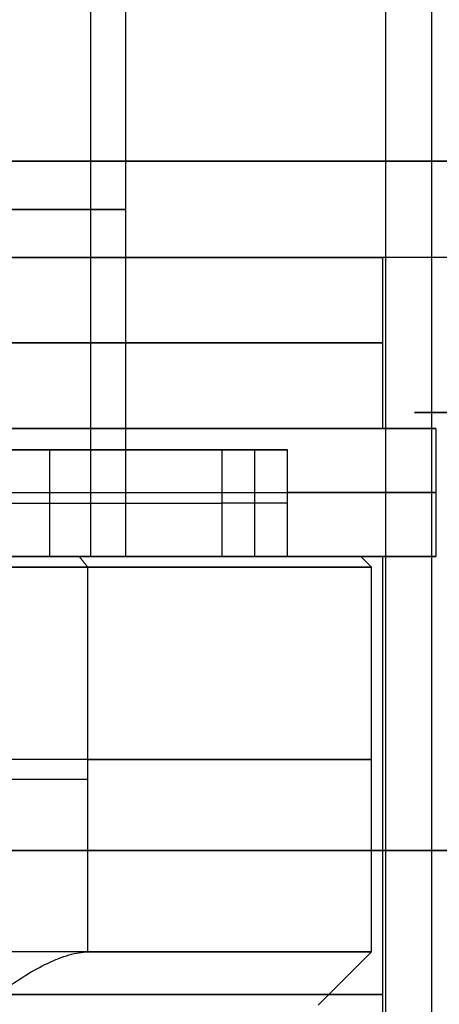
# Model space of a CAD drawing. Header units: millimetres. Extents: x -105 to 152, y -114 to 65.
# Tile 177 of 256: x 128 to 132, y -87 to -78. Entities that reach past the tile are written whole.
import ezdxf

# ---------------------------------------------------------------- set-up
doc = ezdxf.new("R2010")
doc.units = ezdxf.units.MM
doc.layers.add('Layer 01', color=18, linetype='Continuous', true_color=0x000000)

# ---------------------------------------------------------------- blocks, each defined once
blk = doc.blocks.new('Block 02')
at = {"layer": 'Layer 01', "extrusion": (0, -1, 0)}
for centre, start, end in [((133.276, 33.2, 81.35), 152.97923, 332.97923), ((133.276, 3.8, 81.35), 142.1166, 322.1166), ((133.276, 33.2, 81.35), 332.97923, 152.97923)]:
    blk.add_arc(centre, 1.5, start, end, dxfattribs=at)
at = {"layer": 'Layer 01'}
blk.add_open_spline([(131.9398, -95.7, 33.8815), (131.9398, -81.35, 33.8815), (131.9398, -67, 33.8815)], degree=2, dxfattribs=at)

msp = doc.modelspace()

# ---------------------------------------------------------------- linework, layer by layer
at = {"layer": 'Layer 01'}
for p, q in [((129.076, -82.7, 18.5), (129.076, -76.2, 18.5)), ((103.576, -79, -0.5), (133.576, -79, -0.5)), ((103.576, -79, 37.5), (133.576, -79, 37.5)), ((132.926, -79.9, 18.5), (131.476, -79.9, 18.5)), ((131.4755, -81.5, 18.3824), (131.9755, -81.5, 18.3824)), ((130.2812, -82.7, 12.6738), (130.2812, -81.7, 12.6738)), ((130.5888, -82.2, 12.5626), (129.9735, -82.2, 12.785)), ((131.0787, -82.7, 16.2697), (128.8364, -82.7, 16.2697)), ((129.3735, -82.7, 25.5587), (129.3735, -82.7, 26.4357)), ((131.7715, -82.7, 20.8323), (131.2635, -82.7, 20.8323)), ((131.276, -82.7, 18.5), (131.376, -82.8, 18.5)), ((131.376, -86.4, 18.5), (131.376, -82.8, 18.5)), ((130.876, -86.9, 18.5), (131.376, -86.4, 18.5))]:
    msp.add_line(p, q, dxfattribs=at)
at = {"layer": 'Layer 01', "extrusion": (0, -1, 0)}
for centre, radius, start, end in [((118.576, 18.5, 79), 15, 360, 180), ((118.576, 18.5, 79), 15, 180, 360), ((133.256, 3.82, 79), 1.75, 0, 180), ((133.256, 33.18, 79), 1.75, 0, 180), ((133.256, 33.18, 79), 1.75, 180, 0), ((133.256, 3.82, 79), 1.75, 180, 0), ((118.576, 18.5, 85.45), 14.35, 0, 180), ((118.576, 18.5, 85.45), 14.35, 180, 0)]:
    msp.add_arc(centre, radius, start, end, dxfattribs=at)
at = {"layer": 'Layer 01', "extrusion": (0, 1, -3.55271e-15)}
for centre, radius, start, end in [((-118.576, 18.5, -79.45), 10.5, 165.6159, 14.3841), ((-118.576, 18.5, -80.7), 12.9, 101.17454, 180), ((-118.576, 18.5, -82.1), 13.4, 127.70246, 180), ((-118.576, 18.5, -84.6), 12.8, 142.39824, 265.5192), ((-118.576, 18.5, -86.8), 12.9, 101.17454, 180)]:
    msp.add_arc(centre, radius, start, end, dxfattribs=at)
at = {"layer": 'Layer 01', "extrusion": (0, 1, 0)}
for centre, radius, start, end in [((-127.7782, 20.86, -79.45), 1, 90, 165.6159), ((-118.576, 18.5, -80.7), 12.9, 180, 0), ((-127.9248, 25.7, -84.7823), 1, 90, 142.39824), ((-118.576, 18.5, -86.8), 12.9, 180, 266.44449)]:
    msp.add_arc(centre, radius, start, end, dxfattribs=at)
at = {"layer": 'Layer 01', "extrusion": (-9.90303e-16, -1, 3.25439e-15)}
msp.add_arc((118.576, 18.5, 79.9), 14.35, 0, 180, dxfattribs=at)
at = {"layer": 'Layer 01', "extrusion": (-2.41713e-30, 1, -3.25439e-15)}
msp.add_arc((-118.576, 18.5, -79.9), 14.35, 180, 0, dxfattribs=at)
at = {"layer": 'Layer 01', "extrusion": (-4.48137e-31, -1, 3.25439e-15)}
msp.add_arc((118.576, 18.5, 79.9), 12.9, 180, 0, dxfattribs=at)
at = {"layer": 'Layer 01', "extrusion": (2.69606e-17, -1, 3.39087e-15)}
msp.add_arc((118.576, 18.5, 79.9), 12.9, 360, 78.82546, dxfattribs=at)
at = {"layer": 'Layer 01', "extrusion": (-5.30256e-16, -1, 3.25439e-15)}
msp.add_arc((118.576, 18.5, 81.5), 13.4, 180, 0, dxfattribs=at)
at = {"layer": 'Layer 01', "extrusion": (-5.50808e-16, 1, -3.25439e-15)}
msp.add_arc((-118.576, 18.5, -81.5), 12.9, 180, 0, dxfattribs=at)
at = {"layer": 'Layer 01', "extrusion": (-8.0219e-16, 1, -4.02794e-15)}
msp.add_arc((-118.576, 18.5, -81.5), 12.9, 101.17454, 180, dxfattribs=at)
at = {"layer": 'Layer 01', "extrusion": (7.6829e-16, -1, 1.71559e-15)}
msp.add_arc((118.576, 18.5, 81.5), 13.4, 0, 79.24748, dxfattribs=at)
at = {"layer": 'Layer 01', "extrusion": (-4.51077e-16, -1, 3.80635e-15)}
msp.add_arc((118.576, 18.5, 81.7), 12.75, 140.12589, 320.12589, dxfattribs=at)
at = {"layer": 'Layer 01', "extrusion": (-1.61661e-16, 1, -3.08536e-15)}
msp.add_arc((-118.576, 18.5, -81.7), 13.4, 206.30129, 0, dxfattribs=at)
at = {"layer": 'Layer 01', "extrusion": (-2.96827e-14, -1, 1.94625e-14)}
msp.add_arc((118.576, 18.5, 81.7), 12.75, 320.12589, 333.36956, dxfattribs=at)
at = {"layer": 'Layer 01', "extrusion": (0, 1, -1.42109e-14)}
msp.add_arc((-118.576, 18.5, -82.1), 13.4, 180, 206.30129, dxfattribs=at)
at = {"layer": 'Layer 01', "extrusion": (0, -1, 1.42109e-14)}
msp.add_arc((118.576, 18.5, 82.2), 12.75, 140.12589, 320.12589, dxfattribs=at)
at = {"layer": 'Layer 01', "extrusion": (0, -1, 3.55271e-15)}
msp.add_arc((118.576, 18.5, 82.2), 12.75, 320.12589, 333.36956, dxfattribs=at)
at = {"layer": 'Layer 01', "extrusion": (8.78771e-16, 1, -4.16363e-15)}
msp.add_arc((-118.576, 18.5, -82.7), 12.75, 219.87411, 39.87411, dxfattribs=at)
at = {"layer": 'Layer 01', "extrusion": (-3.98988e-16, -1, 3.23787e-15)}
msp.add_arc((118.576, 18.5, 82.7), 12.9, 180, 333.44848, dxfattribs=at)
at = {"layer": 'Layer 01', "extrusion": (-1.39721e-15, 1, -3.65898e-15)}
msp.add_arc((-118.576, 18.5, -82.7), 10.5, 165.6159, 14.3841, dxfattribs=at)
at = {"layer": 'Layer 01', "extrusion": (1.65193e-13, -1, -2.07654e-12)}
msp.add_arc((118.576, 18.5, 82.7), 12.7, 274.51615, 37.60176, dxfattribs=at)
at = {"layer": 'Layer 01', "extrusion": (-5.04221e-15, 1, -5.15625e-15)}
msp.add_arc((-118.576, 18.5, -82.7), 13.4, 127.70246, 180, dxfattribs=at)
at = {"layer": 'Layer 01', "extrusion": (7.99587e-16, -1, 3.25439e-15)}
msp.add_arc((118.576, 18.5, 82.7), 12.9, 0, 49.83958, dxfattribs=at)
at = {"layer": 'Layer 01', "extrusion": (3.64392e-14, 1, 9.1477e-15)}
msp.add_arc((-127.7782, 20.86, -82.7), 1, 90, 165.6159, dxfattribs=at)
at = {"layer": 'Layer 01', "extrusion": (-6.13606e-11, -1, -1.64036e-10)}
msp.add_arc((127.9248, 25.7, 82.7), 0.9, 37.60176, 90, dxfattribs=at)
at = {"layer": 'Layer 01', "extrusion": (-4.94663e-14, 1, 3.24343e-14)}
msp.add_arc((-118.576, 18.5, -82.7), 12.75, 206.63044, 219.87411, dxfattribs=at)
at = {"layer": 'Layer 01', "extrusion": (9.59562e-15, -1, 2.66489e-15)}
msp.add_arc((118.576, 18.5, 82.7), 12.9, 333.44848, 0, dxfattribs=at)
at = {"layer": 'Layer 01', "extrusion": (-4.17602e-15, 1, -3.81119e-15)}
msp.add_arc((-118.576, 18.5, -82.7), 13.4, 180, 206.30129, dxfattribs=at)
at = {"layer": 'Layer 01', "extrusion": (2.407e-16, -1, 3.34713e-15)}
msp.add_arc((118.576, 18.5, 82.8), 12.8, 274.4808, 37.60176, dxfattribs=at)
at = {"layer": 'Layer 01', "extrusion": (-1.36012e-11, -1, -1.04726e-11)}
msp.add_arc((127.9248, 25.7, 82.8), 1, 37.60176, 90, dxfattribs=at)
at = {"layer": 'Layer 01', "extrusion": (1.52474e-16, 1, -2.83103e-15)}
msp.add_arc((-118.576, 18.5, -86.4), 12.8, 142.39824, 265.5192, dxfattribs=at)
at = {"layer": 'Layer 01'}
for points in [[(131.506, -69, 3.82), (131.506, -79, 3.82), (131.506, -89, 3.82)], [(131.506, -69, 33.18), (131.506, -79, 33.18), (131.506, -89, 33.18)], [(128.7469, -82.7, 21.1084), (128.7469, -79.45, 21.1084), (128.7469, -76.2, 21.1084)], [(131.476, -79.9, 18.5), (131.476, -80.7, 18.5), (131.476, -81.5, 18.5)], [(131.976, -81.5, 18.5), (131.976, -82.1, 18.5), (131.976, -82.7, 18.5)], [(128.3611, -81.7, 10.3259), (128.3611, -82.2, 10.3259), (128.3611, -82.7, 10.3259)], [(129.9735, -81.7, 12.785), (129.9735, -82.2, 12.785), (129.9735, -82.7, 12.785)], [(129.9735, -81.7, 12.785), (130.2812, -81.7, 12.6738), (130.5888, -81.7, 12.5626)], [(130.5888, -82.7, 12.5626), (130.5888, -82.2, 12.5626), (130.5888, -81.7, 12.5626)], [(128.6379, -82.7, 26.2492), (128.6775, -82.75, 26.2797), (128.7171, -82.8, 26.3102)], [(129.9735, -82.7, 12.785), (130.0445, -82.7, 12.7593), (130.1155, -82.7, 12.7337)], [(130.5888, -82.7, 12.5626), (130.3522, -82.7, 12.6481), (130.1155, -82.7, 12.7337)], [(131.476, -82.7, 18.5), (131.476, -86.8, 18.5), (131.476, -90.9, 18.5)], [(128.7171, -82.8, 26.3102), (128.7171, -84.6, 26.3102), (128.7171, -86.4, 26.3102)]]:
    msp.add_open_spline(points, degree=2, dxfattribs=at)
msp.add_open_spline([(127.9248, -86.7646, 26.7), (128.0692, -86.656, 26.7), (128.2083, -86.5702, 26.6699), (128.357, -86.4993, 26.602), (128.376, -86.4906, 26.5927), (128.4107, -86.4755, 26.5742), (128.4621, -86.4544, 26.5449), (128.511, -86.4377, 26.5109), (128.5741, -86.4195, 26.4613), (128.6066, -86.4119, 26.4326), (128.6648, -86.4024, 26.3739), (128.6919, -86.4, 26.3428), (128.7171, -86.4, 26.3102)], degree=3, knots=[-1.006742, -1.006742, -1.006742, -1.006742, -0.503371, -0.503371, -0.44045, -0.44045, -0.377528, -0.251685, -0.251685, -0.125843, -0.125843, 0, 0, 0, 0], dxfattribs=at)

# ---------------------------------------------------------------- block references
msp.add_blockref('Block 02', (0, 0), dxfattribs=at)

doc.saveas('drawing.dxf')
